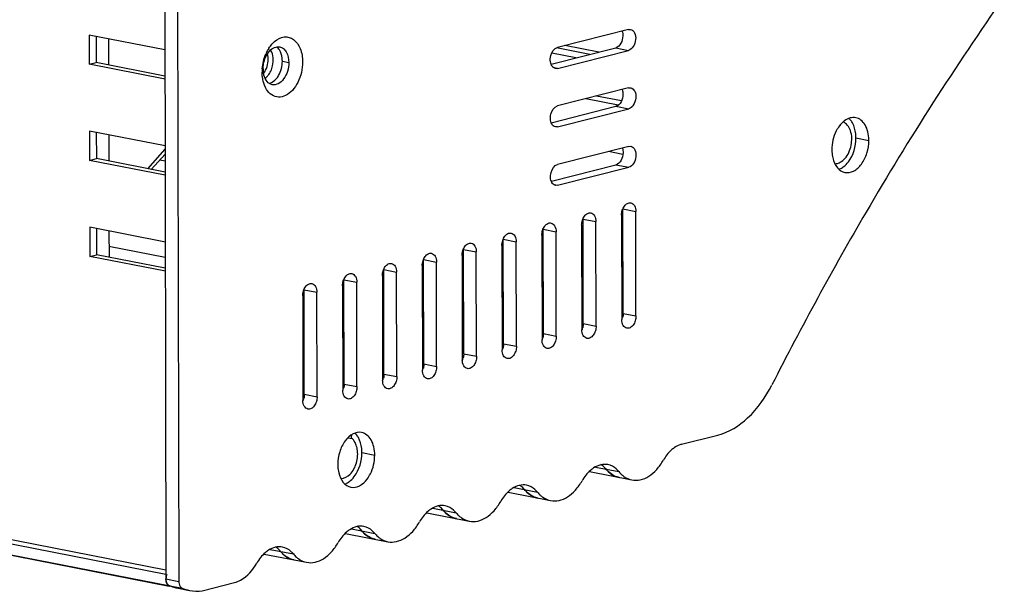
# Model space of a CAD drawing. Header units: millimetres. Extents: x -173733 to 2162, y 0 to 2473.
# Tile 8 of 17: x 1480 to 1594, y 255 to 322. Entities that reach past the tile are written whole.
import ezdxf

# ---------------------------------------------------------------- set-up
doc = ezdxf.new("R2010")
doc.units = ezdxf.units.MM
doc.header["$LTSCALE"] = 108.9
doc.layers.add('solid', color=7, linetype='CONTINUOUS', lineweight=30)

msp = doc.modelspace()

# ---------------------------------------------------------------- linework, layer by layer
at = {"layer": 'solid'}
for p, q in [((1496.19, 438.32), (1496.58, 256.85)), ((1497.68, 438.03), (1498.08, 256.56)), ((1496.47, 318.58), (1487.64, 320.31)), ((1487.64, 320.31), (1487.65, 316.9)), ((1550.5, 320.97), (1542.21, 318.86)), ((1550.5, 320.97), (1550.75, 320.97)), ((1496.55, 257.88), (1184.18, 319.1)), ((1488.44, 320.15), (1488.45, 317.1)), ((1489.89, 319.87), (1489.9, 316.81)), ((1547.03, 318.32), (1543.1, 319.09)), ((1496.58, 257.37), (1184.01, 318.63)), ((1541.48, 316.91), (1549.01, 318.82)), ((1544.38, 317.65), (1541.56, 318.2)), ((1546, 318.06), (1542.12, 318.82)), ((1542.21, 316.43), (1550.51, 318.53)), ((1549.01, 318.82), (1550.51, 318.53)), ((1182.83, 317.63), (1498.47, 255.77)), ((1496.96, 255.98), (1185.17, 317.09)), ((1487.65, 316.9), (1488.45, 317.1)), ((1496.48, 315.17), (1487.65, 316.9)), ((1496.46, 315.53), (1488.45, 317.1)), ((1510.15, 317.26), (1510.9, 317.11)), ((1541.8, 316.51), (1542.21, 316.43)), ((1542.21, 316.43), (1541.97, 316.42)), ((1550.52, 314.14), (1542.22, 312.04)), ((1550.52, 314.14), (1550.76, 314.15)), ((1549.28, 312.14), (1545.51, 312.87)), ((1549.67, 312.63), (1546.79, 313.2)), ((1541.5, 310.09), (1549.03, 312)), ((1542.23, 309.6), (1550.53, 311.71)), ((1549.03, 312), (1550.53, 311.71)), ((1496.49, 307.37), (1487.67, 309.1)), ((1487.67, 309.1), (1487.67, 305.69)), ((1488.46, 308.94), (1488.47, 305.89)), ((1541.82, 309.68), (1542.23, 309.6)), ((1542.23, 309.6), (1541.99, 309.59)), ((1489.92, 308.66), (1489.92, 305.6)), ((1577.02, 308.32), (1578.52, 308.02)), ((1496.47, 306.98), (1494.43, 304.72)), ((1550.53, 307.32), (1542.24, 305.22)), ((1549.84, 306.39), (1548.16, 306.72)), ((1550.53, 307.32), (1550.78, 307.33)), ((1487.67, 305.69), (1488.47, 305.89)), ((1496.5, 303.96), (1487.67, 305.69)), ((1496.48, 304.32), (1488.47, 305.89)), ((1496.48, 306.41), (1494.86, 304.64)), ((1495.87, 305.75), (1496.48, 305.63)), ((1541.51, 303.27), (1549.04, 305.18)), ((1542.24, 302.78), (1550.54, 304.88)), ((1549.04, 305.18), (1550.54, 304.88)), ((1541.83, 302.86), (1542.24, 302.78)), ((1542.24, 302.78), (1542, 302.77)), ((1549.85, 300.02), (1551.35, 299.72)), ((1549.88, 287.83), (1549.85, 300.02)), ((1551.37, 287.54), (1551.35, 299.72)), ((1545.21, 298.84), (1546.7, 298.55)), ((1545.23, 286.65), (1545.21, 298.84)), ((1546.73, 286.36), (1546.7, 298.55)), ((1549.69, 299.3), (1549.72, 287.12)), ((1496.52, 296.16), (1487.69, 297.89)), ((1487.69, 297.89), (1487.7, 294.48)), ((1488.49, 297.73), (1488.5, 294.68)), ((1489.94, 297.45), (1489.95, 294.4)), ((1540.56, 297.66), (1542.06, 297.37)), ((1540.59, 285.48), (1540.56, 297.66)), ((1542.08, 285.18), (1542.06, 297.37)), ((1545.04, 298.12), (1545.07, 285.94)), ((1535.91, 296.48), (1537.41, 296.19)), ((1535.94, 284.3), (1535.91, 296.48)), ((1537.44, 284), (1537.41, 296.19)), ((1540.4, 296.95), (1540.42, 284.76)), ((1496.5, 294.36), (1489.94, 295.65)), ((1531.27, 295.3), (1532.76, 295.01)), ((1531.29, 283.12), (1531.27, 295.3)), ((1532.79, 282.83), (1532.76, 295.01)), ((1535.75, 295.77), (1535.78, 283.58)), ((1487.7, 294.48), (1488.5, 294.68)), ((1496.53, 292.75), (1487.7, 294.48)), ((1496.5, 293.11), (1488.5, 294.68)), ((1526.62, 294.13), (1528.12, 293.83)), ((1526.65, 281.94), (1526.62, 294.13)), ((1531.1, 294.59), (1531.13, 282.41)), ((1521.98, 292.95), (1523.47, 292.65)), ((1522, 280.76), (1521.98, 292.95)), ((1526.46, 293.41), (1526.49, 281.23)), ((1528.14, 281.65), (1528.12, 293.83)), ((1517.33, 291.77), (1518.83, 291.48)), ((1517.36, 279.58), (1517.33, 291.77)), ((1521.81, 292.23), (1521.84, 280.05)), ((1523.5, 280.47), (1523.47, 292.65)), ((1512.68, 290.59), (1514.18, 290.3)), ((1512.71, 278.41), (1512.68, 290.59)), ((1517.17, 291.05), (1517.19, 278.87)), ((1518.85, 279.29), (1518.83, 291.48)), ((1512.52, 289.88), (1512.55, 277.69)), ((1514.21, 278.11), (1514.18, 290.3)), ((1517.33, 290.28), (1517.17, 290.31)), ((1521.98, 289.37), (1521.82, 289.4)), ((1526.63, 288.46), (1526.47, 288.49)), ((1531.29, 287.55), (1531.12, 287.58)), ((1549.88, 287.83), (1551.37, 287.54)), ((1535.94, 286.63), (1535.77, 286.67)), ((1545.23, 286.65), (1546.73, 286.36)), ((1512.7, 285.53), (1512.53, 285.56)), ((1540.59, 285.72), (1540.42, 285.76)), ((1540.59, 285.48), (1542.08, 285.18)), ((1512.7, 283.63), (1512.53, 283.66)), ((1517.35, 284.62), (1517.18, 284.65)), ((1522, 283.71), (1521.83, 283.74)), ((1535.94, 284.3), (1537.44, 284)), ((1517.35, 282.71), (1517.19, 282.75)), ((1526.65, 282.79), (1526.48, 282.83)), ((1531.29, 283.12), (1532.79, 282.83)), ((1522, 281.8), (1521.84, 281.83)), ((1526.65, 281.94), (1528.14, 281.65)), ((1512.71, 280.09), (1512.54, 280.12)), ((1522, 280.76), (1523.5, 280.47)), ((1512.71, 279.67), (1512.54, 279.71)), ((1517.31, 279.18), (1517.19, 279.21)), ((1517.36, 279.58), (1518.85, 279.29)), ((1512.71, 278.41), (1514.21, 278.11)), ((1518.32, 273.19), (1517.79, 273.29)), ((1556.7, 272.57), (1560.93, 273.64)), ((1519.43, 271.59), (1520.92, 271.29)), ((1546.67, 269.91), (1549.36, 269.39)), ((1545.94, 269.37), (1550.9, 268.4)), ((1537.19, 267.51), (1539.88, 266.98)), ((1536.46, 266.97), (1541.42, 266)), ((1526.98, 264.57), (1531.94, 263.59)), ((1527.71, 265.1), (1530.4, 264.58)), ((1517.5, 262.16), (1522.46, 261.19)), ((1518.23, 262.7), (1520.92, 262.17)), ((1508.02, 259.76), (1512.98, 258.79)), ((1508.75, 260.3), (1511.44, 259.77)), ((1496.58, 256.85), (1498.08, 256.56)), ((1500.82, 255.47), (1504.57, 256.42)), ((1497.83, 255.81), (1499.32, 255.52))]:
    msp.add_line(p, q, dxfattribs=at)
for centre, radius, start, end in [((1885.3, 120.74), 355.41, 144.9574, 149.779), ((1512.59, 316.24), 4.75, 150.0505, 156.4108), ((1506.16, 317.56), 2.33, 9.3058, 13.0901), ((1512.3, 316.4), 4.41, 148.1052, 150.0028), ((1512.2, 316.46), 4.29, 147.3819, 148.0999), ((1512.98, 316), 5.18, 176.0002, 180.1017), ((1510.97, 316.36), 3.06, 180.0844, 186.7772), ((1574.56, 308.91), 2.36, 29.5655, 35.0319), ((1577.85, 307.64), 3.45, 141.7634, 142.9365), ((1573.96, 308.01), 4.56, 0.1247, 0.9969), ((1574.17, 306.79), 2.31, 303.5465, 306.1983), ((1911.89, 104.86), 386.38, 149.7294, 153.1312), ((1548.02, 287.82), 1.85, 337.0958, 345.4222), ((1543.38, 286.64), 1.85, 337.0958, 345.4222), ((1538.73, 285.46), 1.85, 337.0958, 345.4222), ((1534.09, 284.28), 1.85, 337.0958, 345.4222), ((1529.44, 283.1), 1.85, 337.0958, 345.4222), ((1524.79, 281.92), 1.85, 337.0958, 345.4222), ((1520.15, 280.75), 1.85, 337.0958, 345.4222), ((1515.5, 279.57), 1.85, 337.0958, 345.4222), ((1510.86, 278.39), 1.85, 337.0958, 345.4222), ((1518.96, 273.53), 0.762, 170.6196, 177.8509), ((1516.96, 272.18), 2.36, 29.5655, 35.0319), ((1545.73, 267.96), 2.74, 38.8529, 42.4425), ((1545.73, 267.96), 2.73, 38.8569, 42.0612), ((1549.85, 270.97), 2.32, 251.7079, 258.8967), ((1516.58, 270.06), 2.31, 303.5465, 306.1983), ((1536.25, 265.56), 2.74, 38.8529, 42.4425), ((1536.25, 265.56), 2.73, 38.8569, 42.0612), ((1540.37, 268.57), 2.32, 251.7079, 258.8967), ((1526.77, 263.15), 2.74, 38.8529, 42.4425), ((1526.77, 263.16), 2.73, 38.8569, 42.0612), ((1530.89, 266.16), 2.32, 251.7079, 258.8967), ((1517.29, 260.75), 2.74, 38.8529, 42.4425), ((1517.29, 260.75), 2.73, 38.8569, 42.0612), ((1521.41, 263.76), 2.32, 251.7079, 258.8967), ((1507.81, 258.35), 2.74, 38.8529, 42.4425), ((1507.81, 258.35), 2.73, 38.8569, 42.0612), ((1511.93, 261.35), 2.32, 251.7079, 258.8967), ((1498.12, 256.85), 1.53, 160.701, 176.2021), ((1498.73, 260.4), 4.68, 248.0106, 257.7588), ((1498.73, 260.4), 4.67, 248.0101, 258.8701), ((1498.71, 260.33), 4.61, 257.792, 258.9105), ((1500.22, 260.1), 4.67, 248.0101, 258.8701)]:
    msp.add_arc(centre, radius, start, end, dxfattribs=at)
for points, knots in [([(1549.75, 320.78), (1549.82, 320.6), (1549.93, 319.89), (1549.53, 318.95), (1549.01, 318.82)], [0, 0, 0, 0, 0.266716, 1, 1, 1, 1]), ([(1550.75, 320.97), (1550.95, 320.94), (1551.33, 320.54), (1551.38, 319.75), (1551.15, 318.98), (1550.73, 318.59), (1550.51, 318.53)], [0, 0, 0, 0, 0.205021, 0.477432, 0.766804, 1, 1, 1, 1]), ([(1509.24, 319.55), (1509.56, 319.83), (1510.14, 320.14), (1510.95, 320.08), (1511.7, 319.71), (1512.37, 318.68), (1512.51, 317.71), (1512.51, 317.18)], [0, 0, 0, 0, 0.237132, 0.344121, 0.452738, 0.699623, 1, 1, 1, 1]), ([(1507.91, 316.35), (1507.91, 316.55), (1507.98, 317.29), (1508.28, 318.03), (1508.66, 318.44)], [0, 0, 0, 0, 0.259708, 1, 1, 1, 1]), ([(1508.66, 318.44), (1508.82, 318.62), (1509.17, 318.91), (1509.64, 318.98), (1509.84, 318.94)], [0, 0, 0, 0, 0.54041, 1, 1, 1, 1]), ([(1508.8, 316.1), (1508.9, 316.3), (1509.16, 317.08), (1509.12, 318.02), (1508.8, 318.53)], [0, 0, 0, 0, 0.266841, 1, 1, 1, 1]), ([(1510.15, 317.26), (1510.15, 317.38), (1510.12, 317.84), (1509.99, 318.3), (1509.8, 318.58)], [0, 0, 0, 0, 0.272397, 1, 1, 1, 1]), ([(1509.84, 318.94), (1509.99, 318.91), (1510.31, 318.76), (1510.78, 318.16), (1510.9, 317.53), (1510.9, 317.11)], [0, 0, 0, 0, 0.207883, 0.440214, 1, 1, 1, 1]), ([(1541.63, 316.63), (1541.5, 316.79), (1541.35, 317.24), (1541.4, 318.07), (1541.82, 318.76), (1542.21, 318.86)], [0, 0, 0, 0, 0.239934, 0.52182, 1, 1, 1, 1]), ([(1512.51, 317.18), (1512.51, 316.36), (1512.24, 315.14), (1511.39, 313.86), (1510.61, 313.22), (1509.71, 312.99), (1508.86, 313.28), (1508.23, 313.99), (1508, 314.61), (1507.92, 314.95)], [0, 0, 0, 0, 0.300108, 0.438447, 0.558695, 0.662468, 0.761624, 0.871621, 1, 1, 1, 1]), ([(1510.9, 317.11), (1510.9, 316.76), (1510.8, 316.08), (1510.37, 315.2), (1509.75, 314.59), (1509.2, 314.48), (1508.97, 314.52)], [0, 0, 0, 0, 0.290686, 0.568296, 0.804778, 1, 1, 1, 1]), ([(1509.41, 315.17), (1509.53, 315.3), (1509.96, 315.91), (1510.15, 316.68), (1510.15, 317.26)], [0, 0, 0, 0, 0.234746, 1, 1, 1, 1]), ([(1507.92, 314.95), (1507.9, 315.03), (1507.83, 315.37), (1507.8, 315.72), (1507.8, 315.99)], [0, 0, 0, 0, 0.242629, 1, 1, 1, 1]), ([(1508.34, 315.44), (1508.39, 315.49), (1508.57, 315.68), (1508.71, 315.92), (1508.8, 316.1)], [0, 0, 0, 0, 0.236262, 1, 1, 1, 1]), ([(1541.97, 316.42), (1541.87, 316.44), (1541.74, 316.51), (1541.65, 316.61), (1541.63, 316.63)], [0, 0, 0, 0, 0.733107, 1, 1, 1, 1]), ([(1508.97, 314.52), (1508.75, 314.57), (1508.29, 314.87), (1508.08, 315.36), (1508.01, 315.63)], [0, 0, 0, 0, 0.452844, 1, 1, 1, 1]), ([(1508.6, 314.67), (1508.67, 314.69), (1508.98, 314.78), (1509.24, 314.99), (1509.41, 315.17)], [0, 0, 0, 0, 0.229294, 1, 1, 1, 1]), ([(1549.76, 313.96), (1549.83, 313.78), (1549.94, 313.06), (1549.55, 312.13), (1549.03, 312)], [0, 0, 0, 0, 0.266716, 1, 1, 1, 1]), ([(1550.76, 314.15), (1550.96, 314.11), (1551.34, 313.71), (1551.39, 312.93), (1551.16, 312.16), (1550.75, 311.76), (1550.53, 311.71)], [0, 0, 0, 0, 0.205021, 0.477432, 0.766804, 1, 1, 1, 1]), ([(1541.64, 309.81), (1541.51, 309.97), (1541.36, 310.42), (1541.42, 311.25), (1541.83, 311.94), (1542.22, 312.04)], [0, 0, 0, 0, 0.239934, 0.52182, 1, 1, 1, 1]), ([(1574.56, 305.3), (1575, 305.29), (1575.97, 305.92), (1576.55, 307.43), (1576.59, 309.06), (1575.93, 310.01), (1575.53, 310.17)], [0, 0, 0, 0, 0.216498, 0.499753, 0.7832, 1, 1, 1, 1]), ([(1575.69, 310.32), (1575.64, 310.28), (1575.44, 310.12), (1575.26, 309.93), (1575.13, 309.77)], [0, 0, 0, 0, 0.238895, 1, 1, 1, 1]), ([(1576.99, 310.67), (1576.78, 310.71), (1576.3, 310.68), (1575.88, 310.46), (1575.69, 310.32)], [0, 0, 0, 0, 0.473941, 1, 1, 1, 1]), ([(1577.02, 308.32), (1577.02, 308.48), (1576.99, 309.08), (1576.83, 309.69), (1576.61, 310.07)], [0, 0, 0, 0, 0.269184, 1, 1, 1, 1]), ([(1578.52, 308.09), (1578.51, 308.41), (1578.44, 309.01), (1578.14, 309.81), (1577.65, 310.41), (1577.21, 310.62), (1576.99, 310.67)], [0, 0, 0, 0, 0.295702, 0.561042, 0.792396, 1, 1, 1, 1]), ([(1541.99, 309.59), (1541.89, 309.61), (1541.76, 309.68), (1541.66, 309.78), (1541.64, 309.81)], [0, 0, 0, 0, 0.733107, 1, 1, 1, 1]), ([(1575.09, 309.72), (1574.95, 309.53), (1574.43, 308.69), (1574.2, 307.68), (1574.21, 306.93)], [0, 0, 0, 0, 0.23892, 1, 1, 1, 1]), ([(1575.54, 304.93), (1575.77, 305.09), (1576.65, 306.01), (1577.03, 307.34), (1577.02, 308.32)], [0, 0, 0, 0, 0.225267, 1, 1, 1, 1]), ([(1575.74, 304.29), (1576.07, 304.22), (1576.86, 304.38), (1577.76, 305.27), (1578.37, 306.54), (1578.52, 307.52), (1578.52, 308.02)], [0, 0, 0, 0, 0.19523, 0.431696, 0.709327, 1, 1, 1, 1]), ([(1549.78, 307.14), (1549.85, 306.95), (1549.96, 306.24), (1549.56, 305.31), (1549.04, 305.18)], [0, 0, 0, 0, 0.266716, 1, 1, 1, 1]), ([(1550.78, 307.33), (1550.98, 307.29), (1551.35, 306.89), (1551.41, 306.1), (1551.18, 305.34), (1550.76, 304.94), (1550.54, 304.88)], [0, 0, 0, 0, 0.205021, 0.477432, 0.766804, 1, 1, 1, 1]), ([(1574.21, 306.93), (1574.21, 306.85), (1574.22, 306.53), (1574.26, 306.21), (1574.31, 305.98)], [0, 0, 0, 0, 0.256762, 1, 1, 1, 1]), ([(1574.31, 305.98), (1574.41, 305.57), (1574.71, 304.83), (1575.4, 304.35), (1575.74, 304.29)], [0, 0, 0, 0, 0.549325, 1, 1, 1, 1]), ([(1541.66, 302.99), (1541.53, 303.14), (1541.38, 303.59), (1541.43, 304.42), (1541.85, 305.12), (1542.24, 305.22)], [0, 0, 0, 0, 0.239934, 0.52182, 1, 1, 1, 1]), ([(1542, 302.77), (1541.9, 302.79), (1541.77, 302.86), (1541.68, 302.96), (1541.66, 302.99)], [0, 0, 0, 0, 0.733107, 1, 1, 1, 1]), ([(1549.69, 299.3), (1549.69, 299.5), (1549.75, 299.87), (1549.98, 300.36), (1550.33, 300.7), (1550.63, 300.76), (1550.76, 300.74)], [0, 0, 0, 0, 0.290696, 0.568286, 0.80477, 1, 1, 1, 1]), ([(1550.76, 300.74), (1550.94, 300.71), (1551.28, 300.39), (1551.35, 299.96), (1551.35, 299.72)], [0, 0, 0, 0, 0.434431, 1, 1, 1, 1]), ([(1545.04, 298.12), (1545.04, 298.32), (1545.1, 298.7), (1545.34, 299.18), (1545.68, 299.52), (1545.99, 299.59), (1546.11, 299.56)], [0, 0, 0, 0, 0.290696, 0.568286, 0.80477, 1, 1, 1, 1]), ([(1546.11, 299.56), (1546.29, 299.53), (1546.64, 299.21), (1546.7, 298.78), (1546.7, 298.55)], [0, 0, 0, 0, 0.434431, 1, 1, 1, 1]), ([(1540.4, 296.95), (1540.4, 297.14), (1540.46, 297.52), (1540.69, 298.01), (1541.04, 298.35), (1541.34, 298.41), (1541.47, 298.38)], [0, 0, 0, 0, 0.290696, 0.568286, 0.80477, 1, 1, 1, 1]), ([(1541.47, 298.38), (1541.64, 298.35), (1541.99, 298.03), (1542.06, 297.6), (1542.06, 297.37)], [0, 0, 0, 0, 0.434431, 1, 1, 1, 1]), ([(1535.75, 295.77), (1535.75, 295.96), (1535.81, 296.34), (1536.04, 296.83), (1536.39, 297.17), (1536.69, 297.23), (1536.82, 297.21)], [0, 0, 0, 0, 0.290696, 0.568286, 0.80477, 1, 1, 1, 1]), ([(1536.82, 297.21), (1537, 297.17), (1537.34, 296.85), (1537.41, 296.42), (1537.41, 296.19)], [0, 0, 0, 0, 0.434431, 1, 1, 1, 1]), ([(1531.1, 294.59), (1531.1, 294.78), (1531.16, 295.16), (1531.4, 295.65), (1531.74, 295.99), (1532.05, 296.05), (1532.17, 296.03)], [0, 0, 0, 0, 0.290696, 0.568286, 0.80477, 1, 1, 1, 1]), ([(1532.17, 296.03), (1532.35, 295.99), (1532.7, 295.67), (1532.76, 295.24), (1532.76, 295.01)], [0, 0, 0, 0, 0.434431, 1, 1, 1, 1]), ([(1526.46, 293.41), (1526.46, 293.6), (1526.52, 293.98), (1526.75, 294.47), (1527.1, 294.81), (1527.4, 294.87), (1527.53, 294.85)], [0, 0, 0, 0, 0.290696, 0.568286, 0.80477, 1, 1, 1, 1]), ([(1527.53, 294.85), (1527.71, 294.81), (1528.05, 294.49), (1528.12, 294.07), (1528.12, 293.83)], [0, 0, 0, 0, 0.434431, 1, 1, 1, 1]), ([(1521.81, 292.23), (1521.81, 292.43), (1521.87, 292.8), (1522.11, 293.29), (1522.45, 293.63), (1522.76, 293.69), (1522.88, 293.67)], [0, 0, 0, 0, 0.290696, 0.568286, 0.80477, 1, 1, 1, 1]), ([(1522.88, 293.67), (1523.06, 293.64), (1523.41, 293.32), (1523.47, 292.89), (1523.47, 292.65)], [0, 0, 0, 0, 0.434431, 1, 1, 1, 1]), ([(1517.17, 291.05), (1517.17, 291.25), (1517.23, 291.63), (1517.46, 292.11), (1517.81, 292.45), (1518.11, 292.52), (1518.24, 292.49)], [0, 0, 0, 0, 0.290696, 0.568286, 0.80477, 1, 1, 1, 1]), ([(1518.24, 292.49), (1518.41, 292.46), (1518.76, 292.14), (1518.83, 291.71), (1518.83, 291.48)], [0, 0, 0, 0, 0.434431, 1, 1, 1, 1]), ([(1512.52, 289.88), (1512.52, 290.07), (1512.58, 290.45), (1512.81, 290.94), (1513.16, 291.28), (1513.46, 291.34), (1513.59, 291.31)], [0, 0, 0, 0, 0.290696, 0.568286, 0.80477, 1, 1, 1, 1]), ([(1513.59, 291.31), (1513.77, 291.28), (1514.11, 290.96), (1514.18, 290.53), (1514.18, 290.3)], [0, 0, 0, 0, 0.434431, 1, 1, 1, 1]), ([(1550.3, 286.1), (1550.13, 286.14), (1549.78, 286.46), (1549.72, 286.88), (1549.72, 287.12)], [0, 0, 0, 0, 0.434431, 1, 1, 1, 1]), ([(1551.37, 287.54), (1551.38, 287.35), (1551.32, 286.97), (1551.08, 286.48), (1550.74, 286.14), (1550.43, 286.08), (1550.3, 286.1)], [0, 0, 0, 0, 0.290696, 0.568286, 0.80477, 1, 1, 1, 1]), ([(1545.66, 284.92), (1545.48, 284.96), (1545.13, 285.28), (1545.07, 285.71), (1545.07, 285.94)], [0, 0, 0, 0, 0.434431, 1, 1, 1, 1]), ([(1546.73, 286.36), (1546.73, 286.17), (1546.67, 285.79), (1546.44, 285.3), (1546.09, 284.96), (1545.79, 284.9), (1545.66, 284.92)], [0, 0, 0, 0, 0.290696, 0.568286, 0.80477, 1, 1, 1, 1]), ([(1541.01, 283.75), (1540.84, 283.78), (1540.49, 284.1), (1540.42, 284.53), (1540.42, 284.76)], [0, 0, 0, 0, 0.434431, 1, 1, 1, 1]), ([(1542.08, 285.18), (1542.08, 284.99), (1542.02, 284.61), (1541.79, 284.12), (1541.44, 283.78), (1541.14, 283.72), (1541.01, 283.75)], [0, 0, 0, 0, 0.290696, 0.568286, 0.80477, 1, 1, 1, 1]), ([(1536.37, 282.57), (1536.19, 282.6), (1535.84, 282.92), (1535.78, 283.35), (1535.78, 283.58)], [0, 0, 0, 0, 0.434431, 1, 1, 1, 1]), ([(1537.44, 284), (1537.44, 283.81), (1537.38, 283.43), (1537.14, 282.95), (1536.8, 282.6), (1536.49, 282.54), (1536.37, 282.57)], [0, 0, 0, 0, 0.290696, 0.568286, 0.80477, 1, 1, 1, 1]), ([(1531.72, 281.39), (1531.54, 281.42), (1531.2, 281.74), (1531.13, 282.17), (1531.13, 282.41)], [0, 0, 0, 0, 0.434431, 1, 1, 1, 1]), ([(1532.79, 282.83), (1532.79, 282.63), (1532.73, 282.25), (1532.5, 281.77), (1532.15, 281.43), (1531.85, 281.36), (1531.72, 281.39)], [0, 0, 0, 0, 0.290696, 0.568286, 0.80477, 1, 1, 1, 1]), ([(1527.07, 280.21), (1526.9, 280.25), (1526.55, 280.57), (1526.49, 280.99), (1526.49, 281.23)], [0, 0, 0, 0, 0.434431, 1, 1, 1, 1]), ([(1528.14, 281.65), (1528.15, 281.46), (1528.09, 281.08), (1527.85, 280.59), (1527.51, 280.25), (1527.2, 280.19), (1527.07, 280.21)], [0, 0, 0, 0, 0.290696, 0.568286, 0.80477, 1, 1, 1, 1]), ([(1523.5, 280.47), (1523.5, 280.28), (1523.44, 279.9), (1523.21, 279.41), (1522.86, 279.07), (1522.56, 279.01), (1522.43, 279.03)], [0, 0, 0, 0, 0.290696, 0.568286, 0.80477, 1, 1, 1, 1]), ([(1518.85, 279.29), (1518.85, 279.1), (1518.79, 278.72), (1518.56, 278.23), (1518.21, 277.89), (1517.91, 277.83), (1517.78, 277.85)], [0, 0, 0, 0, 0.290696, 0.568286, 0.80477, 1, 1, 1, 1]), ([(1522.43, 279.03), (1522.25, 279.07), (1521.9, 279.39), (1521.84, 279.81), (1521.84, 280.05)], [0, 0, 0, 0, 0.434431, 1, 1, 1, 1]), ([(1560.93, 273.64), (1562.22, 273.97), (1564.81, 275.61), (1566.5, 278.06), (1567.22, 279.48)], [0, 0, 0, 0, 0.455304, 1, 1, 1, 1]), ([(1514.21, 278.11), (1514.21, 277.92), (1514.15, 277.54), (1513.91, 277.05), (1513.57, 276.71), (1513.26, 276.65), (1513.14, 276.68)], [0, 0, 0, 0, 0.290696, 0.568286, 0.80477, 1, 1, 1, 1]), ([(1517.78, 277.85), (1517.61, 277.89), (1517.26, 278.21), (1517.19, 278.64), (1517.19, 278.87)], [0, 0, 0, 0, 0.434431, 1, 1, 1, 1]), ([(1513.14, 276.68), (1512.96, 276.71), (1512.61, 277.03), (1512.55, 277.46), (1512.55, 277.69)], [0, 0, 0, 0, 0.434431, 1, 1, 1, 1]), ([(1519.39, 273.94), (1519.06, 274), (1518.27, 273.84), (1517.37, 272.95), (1516.76, 271.69), (1516.61, 270.7), (1516.61, 270.2)], [0, 0, 0, 0, 0.19523, 0.431696, 0.709327, 1, 1, 1, 1]), ([(1516.98, 268.57), (1517.37, 268.56), (1518.24, 269.07), (1518.76, 270.15), (1518.95, 271.19), (1518.92, 272.16), (1518.64, 272.88), (1518.32, 273.19)], [0, 0, 0, 0, 0.208473, 0.478247, 0.623834, 0.764262, 1, 1, 1, 1]), ([(1518.32, 273.19), (1518.3, 273.21), (1518.22, 273.31), (1518.2, 273.45), (1518.2, 273.56)], [0, 0, 0, 0, 0.218395, 1, 1, 1, 1]), ([(1519.43, 271.59), (1519.43, 271.75), (1519.39, 272.35), (1519.23, 272.96), (1519.01, 273.34)], [0, 0, 0, 0, 0.269184, 1, 1, 1, 1]), ([(1520.92, 271.29), (1520.92, 271.62), (1520.86, 272.23), (1520.55, 273.06), (1520.06, 273.67), (1519.61, 273.89), (1519.39, 273.94)], [0, 0, 0, 0, 0.29597, 0.561791, 0.793081, 1, 1, 1, 1]), ([(1555.83, 272.15), (1555.71, 272.07), (1555.21, 271.66), (1554.82, 271.14), (1554.57, 270.71)], [0, 0, 0, 0, 0.232287, 1, 1, 1, 1]), ([(1556.7, 272.57), (1556.63, 272.55), (1556.32, 272.45), (1556.03, 272.29), (1555.83, 272.15)], [0, 0, 0, 0, 0.238689, 1, 1, 1, 1]), ([(1517.94, 268.2), (1518.17, 268.36), (1519.05, 269.28), (1519.43, 270.61), (1519.43, 271.59)], [0, 0, 0, 0, 0.225267, 1, 1, 1, 1]), ([(1520.04, 268.51), (1520.18, 268.69), (1520.7, 269.54), (1520.92, 270.54), (1520.92, 271.29)], [0, 0, 0, 0, 0.23892, 1, 1, 1, 1]), ([(1516.61, 270.2), (1516.61, 270.12), (1516.62, 269.8), (1516.66, 269.48), (1516.72, 269.25)], [0, 0, 0, 0, 0.256762, 1, 1, 1, 1]), ([(1546.44, 269.81), (1546.31, 269.72), (1545.77, 269.31), (1545.35, 268.76), (1545.09, 268.3)], [0, 0, 0, 0, 0.23099, 1, 1, 1, 1]), ([(1548.1, 270.19), (1547.83, 270.24), (1547.23, 270.22), (1546.69, 269.97), (1546.44, 269.81)], [0, 0, 0, 0, 0.477253, 1, 1, 1, 1]), ([(1549.36, 269.39), (1549.27, 269.49), (1548.93, 269.86), (1548.46, 270.12), (1548.1, 270.19)], [0, 0, 0, 0, 0.26741, 1, 1, 1, 1]), ([(1550.9, 268.4), (1551.22, 268.34), (1551.93, 268.36), (1552.94, 268.81), (1553.86, 269.62), (1554.35, 270.32), (1554.57, 270.71)], [0, 0, 0, 0, 0.21318, 0.445688, 0.707922, 1, 1, 1, 1]), ([(1516.72, 269.25), (1516.81, 268.84), (1517.11, 268.1), (1517.8, 267.62), (1518.14, 267.56)], [0, 0, 0, 0, 0.549325, 1, 1, 1, 1]), ([(1548.62, 269), (1548.41, 269.13), (1548.14, 269.35), (1547.92, 269.61), (1547.86, 269.68)], [0, 0, 0, 0, 0.73992, 1, 1, 1, 1]), ([(1547.86, 269.68), (1547.95, 269.57), (1548.3, 269.19), (1548.76, 268.89), (1549.12, 268.77)], [0, 0, 0, 0, 0.265199, 1, 1, 1, 1]), ([(1549.71, 269.02), (1549.79, 268.94), (1550.14, 268.66), (1550.57, 268.47), (1550.9, 268.4)], [0, 0, 0, 0, 0.260698, 1, 1, 1, 1]), ([(1518.14, 267.56), (1518.47, 267.49), (1519.25, 267.65), (1519.8, 268.18), (1520.04, 268.51)], [0, 0, 0, 0, 0.452773, 1, 1, 1, 1]), ([(1538.62, 267.79), (1538.35, 267.84), (1537.75, 267.82), (1537.21, 267.57), (1536.96, 267.41)], [0, 0, 0, 0, 0.477253, 1, 1, 1, 1]), ([(1539.88, 266.98), (1539.79, 267.09), (1539.45, 267.46), (1538.98, 267.72), (1538.62, 267.79)], [0, 0, 0, 0, 0.26741, 1, 1, 1, 1]), ([(1541.42, 266), (1541.74, 265.94), (1542.45, 265.95), (1543.46, 266.41), (1544.38, 267.21), (1544.87, 267.91), (1545.09, 268.3)], [0, 0, 0, 0, 0.21318, 0.445688, 0.707922, 1, 1, 1, 1]), ([(1536.96, 267.41), (1536.83, 267.32), (1536.29, 266.91), (1535.87, 266.35), (1535.61, 265.9)], [0, 0, 0, 0, 0.23099, 1, 1, 1, 1]), ([(1539.14, 266.6), (1538.93, 266.73), (1538.66, 266.95), (1538.44, 267.21), (1538.38, 267.28)], [0, 0, 0, 0, 0.73992, 1, 1, 1, 1]), ([(1538.38, 267.28), (1538.47, 267.17), (1538.82, 266.78), (1539.28, 266.49), (1539.64, 266.37)], [0, 0, 0, 0, 0.265199, 1, 1, 1, 1]), ([(1540.23, 266.61), (1540.31, 266.53), (1540.66, 266.25), (1541.09, 266.06), (1541.42, 266)], [0, 0, 0, 0, 0.260698, 1, 1, 1, 1]), ([(1529.14, 265.38), (1528.87, 265.44), (1528.27, 265.42), (1527.73, 265.17), (1527.48, 265)], [0, 0, 0, 0, 0.477253, 1, 1, 1, 1]), ([(1530.4, 264.58), (1530.31, 264.68), (1529.97, 265.05), (1529.5, 265.31), (1529.14, 265.38)], [0, 0, 0, 0, 0.26741, 1, 1, 1, 1]), ([(1531.94, 263.59), (1532.26, 263.53), (1532.97, 263.55), (1533.98, 264), (1534.9, 264.81), (1535.39, 265.51), (1535.61, 265.9)], [0, 0, 0, 0, 0.21318, 0.445688, 0.707922, 1, 1, 1, 1]), ([(1527.48, 265), (1527.35, 264.92), (1526.81, 264.5), (1526.39, 263.95), (1526.13, 263.5)], [0, 0, 0, 0, 0.23099, 1, 1, 1, 1]), ([(1529.66, 264.19), (1529.45, 264.32), (1529.18, 264.54), (1528.96, 264.8), (1528.9, 264.87)], [0, 0, 0, 0, 0.73992, 1, 1, 1, 1]), ([(1528.9, 264.87), (1528.99, 264.76), (1529.34, 264.38), (1529.8, 264.08), (1530.16, 263.96)], [0, 0, 0, 0, 0.265199, 1, 1, 1, 1]), ([(1530.75, 264.21), (1530.83, 264.13), (1531.18, 263.85), (1531.61, 263.66), (1531.94, 263.59)], [0, 0, 0, 0, 0.260698, 1, 1, 1, 1]), ([(1519.66, 262.98), (1519.39, 263.03), (1518.79, 263.01), (1518.25, 262.76), (1518, 262.6)], [0, 0, 0, 0, 0.477253, 1, 1, 1, 1]), ([(1520.92, 262.17), (1520.83, 262.28), (1520.49, 262.65), (1520.02, 262.91), (1519.66, 262.98)], [0, 0, 0, 0, 0.26741, 1, 1, 1, 1]), ([(1522.46, 261.19), (1522.78, 261.13), (1523.49, 261.15), (1524.5, 261.6), (1525.42, 262.4), (1525.91, 263.11), (1526.13, 263.5)], [0, 0, 0, 0, 0.21318, 0.445688, 0.707922, 1, 1, 1, 1]), ([(1518, 262.6), (1517.87, 262.51), (1517.33, 262.1), (1516.91, 261.54), (1516.65, 261.09)], [0, 0, 0, 0, 0.23099, 1, 1, 1, 1]), ([(1520.19, 261.79), (1519.97, 261.92), (1519.7, 262.14), (1519.48, 262.4), (1519.42, 262.47)], [0, 0, 0, 0, 0.73992, 1, 1, 1, 1]), ([(1519.42, 262.47), (1519.51, 262.36), (1519.86, 261.97), (1520.32, 261.68), (1520.68, 261.56)], [0, 0, 0, 0, 0.265199, 1, 1, 1, 1]), ([(1521.27, 261.8), (1521.35, 261.73), (1521.71, 261.44), (1522.13, 261.25), (1522.46, 261.19)], [0, 0, 0, 0, 0.260698, 1, 1, 1, 1]), ([(1510.18, 260.57), (1509.91, 260.63), (1509.31, 260.61), (1508.77, 260.36), (1508.52, 260.19)], [0, 0, 0, 0, 0.477253, 1, 1, 1, 1]), ([(1511.44, 259.77), (1511.35, 259.87), (1511.01, 260.24), (1510.54, 260.5), (1510.18, 260.57)], [0, 0, 0, 0, 0.26741, 1, 1, 1, 1]), ([(1512.98, 258.79), (1513.3, 258.72), (1514.01, 258.74), (1515.02, 259.19), (1515.94, 260), (1516.43, 260.7), (1516.65, 261.09)], [0, 0, 0, 0, 0.21318, 0.445688, 0.707922, 1, 1, 1, 1]), ([(1508.52, 260.19), (1508.39, 260.11), (1507.85, 259.69), (1507.43, 259.14), (1507.17, 258.69)], [0, 0, 0, 0, 0.23099, 1, 1, 1, 1]), ([(1510.71, 259.38), (1510.49, 259.51), (1510.22, 259.74), (1510, 259.99), (1509.94, 260.06)], [0, 0, 0, 0, 0.73992, 1, 1, 1, 1]), ([(1509.94, 260.06), (1510.03, 259.96), (1510.38, 259.57), (1510.84, 259.27), (1511.2, 259.15)], [0, 0, 0, 0, 0.265199, 1, 1, 1, 1]), ([(1504.57, 256.42), (1504.82, 256.48), (1505.91, 256.93), (1506.72, 257.9), (1507.17, 258.69)], [0, 0, 0, 0, 0.221211, 1, 1, 1, 1]), ([(1511.79, 259.4), (1511.87, 259.32), (1512.23, 259.04), (1512.65, 258.85), (1512.98, 258.79)], [0, 0, 0, 0, 0.260698, 1, 1, 1, 1]), ([(1496.58, 256.85), (1496.58, 256.76), (1496.61, 256.47), (1496.78, 256.14), (1496.98, 256.06)], [0, 0, 0, 0, 0.29825, 1, 1, 1, 1]), ([(1498.08, 256.56), (1498.08, 256.47), (1498.1, 256.17), (1498.28, 255.85), (1498.47, 255.77)], [0, 0, 0, 0, 0.29825, 1, 1, 1, 1])]:
    msp.add_open_spline(points, degree=3, knots=knots, dxfattribs=at)
for points in [[(1508.59, 318.78), (1508.69, 318.94), (1508.81, 319.1), (1508.94, 319.25)], [(1508.94, 319.25), (1509.04, 319.36), (1509.14, 319.46), (1509.24, 319.55)], [(1507.81, 316.36), (1507.85, 316.97), (1508, 317.58), (1508.24, 318.14)], [(1509.8, 318.58), (1509.71, 318.71), (1509.6, 318.83), (1509.47, 318.92)], [(1508.2, 316.22), (1508.33, 316.49), (1508.42, 316.77), (1508.46, 317.07)], [(1508.46, 317.07), (1508.5, 317.35), (1508.5, 317.65), (1508.46, 317.93)], [(1508.01, 315.63), (1507.97, 315.75), (1507.95, 315.87), (1507.94, 316)], [(1507.99, 315.86), (1508.07, 315.97), (1508.14, 316.09), (1508.2, 316.22)], [(1508.15, 315.28), (1508.22, 315.33), (1508.28, 315.39), (1508.34, 315.44)], [(1576.49, 310.26), (1576.41, 310.38), (1576.31, 310.49), (1576.21, 310.59)], [(1575.03, 304.65), (1575.18, 304.7), (1575.32, 304.78), (1575.45, 304.86)], [(1549.88, 287.83), (1549.88, 287.67), (1549.86, 287.51), (1549.82, 287.35)], [(1545.23, 286.65), (1545.23, 286.49), (1545.21, 286.33), (1545.17, 286.17)], [(1540.59, 285.48), (1540.59, 285.31), (1540.57, 285.15), (1540.52, 284.99)], [(1535.94, 284.3), (1535.94, 284.14), (1535.92, 283.97), (1535.88, 283.82)], [(1531.29, 283.12), (1531.3, 282.96), (1531.27, 282.79), (1531.23, 282.64)], [(1526.65, 281.94), (1526.65, 281.78), (1526.63, 281.62), (1526.59, 281.46)], [(1522, 280.76), (1522, 280.6), (1521.98, 280.44), (1521.94, 280.28)], [(1517.36, 279.58), (1517.36, 279.42), (1517.34, 279.26), (1517.29, 279.1)], [(1512.71, 278.41), (1512.71, 278.24), (1512.69, 278.08), (1512.65, 277.92)], [(1518.89, 273.53), (1518.81, 273.65), (1518.72, 273.76), (1518.61, 273.86)], [(1547.76, 269.8), (1547.62, 269.95), (1547.47, 270.09), (1547.29, 270.2)], [(1547.75, 269.81), (1547.62, 269.95), (1547.48, 270.08), (1547.32, 270.18)], [(1549.4, 268.7), (1549.13, 268.75), (1548.86, 268.86), (1548.62, 269)], [(1549.36, 269.39), (1549.46, 269.25), (1549.58, 269.13), (1549.71, 269.02)], [(1517.43, 267.92), (1517.58, 267.97), (1517.72, 268.05), (1517.86, 268.14)], [(1538.28, 267.39), (1538.14, 267.55), (1537.99, 267.68), (1537.81, 267.8)], [(1538.27, 267.41), (1538.14, 267.55), (1538, 267.67), (1537.84, 267.78)], [(1539.92, 266.29), (1539.65, 266.35), (1539.38, 266.45), (1539.14, 266.6)], [(1539.88, 266.98), (1539.98, 266.85), (1540.1, 266.73), (1540.23, 266.61)], [(1528.8, 264.99), (1528.66, 265.14), (1528.51, 265.28), (1528.33, 265.39)], [(1528.79, 265), (1528.66, 265.14), (1528.52, 265.27), (1528.36, 265.37)], [(1530.44, 263.89), (1530.17, 263.94), (1529.9, 264.05), (1529.66, 264.19)], [(1530.4, 264.58), (1530.5, 264.45), (1530.62, 264.32), (1530.75, 264.21)], [(1519.32, 262.58), (1519.18, 262.74), (1519.03, 262.88), (1518.85, 262.99)], [(1519.31, 262.6), (1519.18, 262.74), (1519.04, 262.86), (1518.88, 262.97)], [(1520.96, 261.48), (1520.69, 261.54), (1520.42, 261.64), (1520.19, 261.79)], [(1520.92, 262.17), (1521.02, 262.04), (1521.14, 261.92), (1521.27, 261.8)], [(1509.84, 260.18), (1509.7, 260.33), (1509.55, 260.47), (1509.37, 260.58)], [(1509.83, 260.19), (1509.7, 260.33), (1509.56, 260.46), (1509.4, 260.57)], [(1511.44, 259.77), (1511.55, 259.64), (1511.66, 259.51), (1511.79, 259.4)], [(1511.48, 259.08), (1511.21, 259.13), (1510.94, 259.24), (1510.71, 259.38)], [(1496.6, 256.67), (1496.58, 256.76), (1496.58, 256.86), (1496.59, 256.95)], [(1496.62, 256.53), (1496.61, 256.58), (1496.6, 256.62), (1496.6, 256.67)], [(1496.71, 256.32), (1496.67, 256.39), (1496.64, 256.46), (1496.62, 256.53)], [(1496.76, 256.23), (1496.74, 256.26), (1496.72, 256.29), (1496.71, 256.32)], [(1496.98, 256.06), (1496.89, 256.1), (1496.82, 256.16), (1496.76, 256.23)], [(1499.32, 255.52), (1499.81, 255.42), (1500.33, 255.41), (1500.82, 255.47)]]:
    msp.add_open_spline(points, degree=3, dxfattribs=at)

doc.saveas('drawing.dxf')
